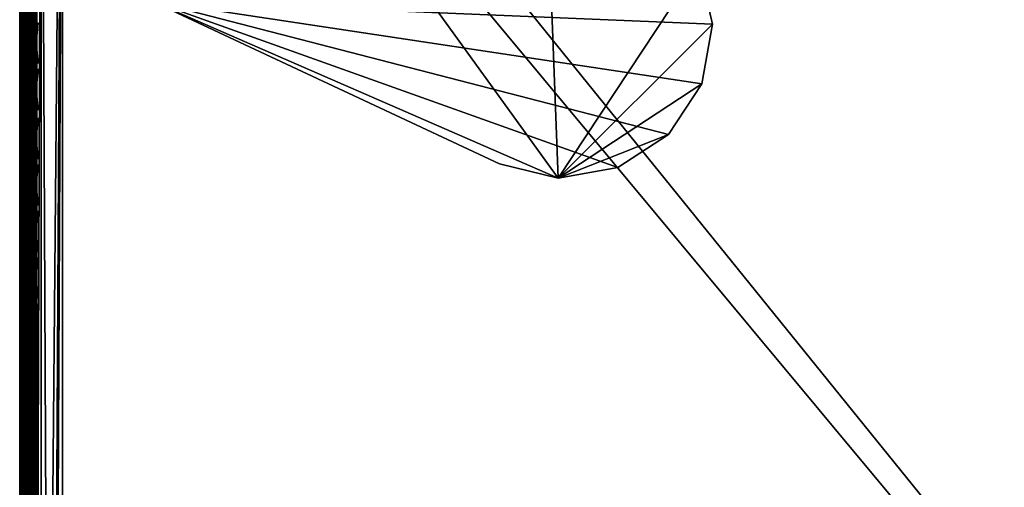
# Model space of a CAD drawing. Header units: inches. Extents: x 0 to 23, y -28 to 0.
# Tile 20 of 108: x 0 to 5.8, y -6.3 to -3.5. Entities that reach past the tile are written whole.
import ezdxf

# ---------------------------------------------------------------- set-up
doc = ezdxf.new("R2010")
doc.units = ezdxf.units.IN
doc.header["$LTSCALE"] = 0.03937
doc.header["$MEASUREMENT"] = 0
for name, color, linetype in [('A-FURN-3-ST', 151, 'Continuous'), ('A-FURN-3-ST-LGHW', 32, 'Continuous'), ('A-FURN-3-ST-SEAM', 250, 'Continuous'), ('A-FURN-3-STITCH', 15, 'Continuous')]:
    doc.layers.add(name, color=color, linetype=linetype)
doc.layers.add('A-FURN-3-ST-LM', color=7, linetype='Continuous', true_color=0xffbd7a)

msp = doc.modelspace()

# ---------------------------------------------------------------- meshes
at = {"layer": 'A-FURN-3-ST'}
mesh = msp.add_polyface(dxfattribs=at)
corners = [(0.25, -0.4912, 5), (22.75, -27.51, 5), (0.25, -27.51, 5), (0.125, -0.4912, 5.0335), (0.125, -27.51, 5.0335), (0.0335, -0.4912, 5.125), (0.0335, -27.51, 5.125), (0, -0.4912, 5.25), (0, -27.51, 5.25), (0.25, -27.7013, 5.0381), (0.125, -27.6885, 5.069), (0.0335, -27.6535, 5.1535), (0, -27.635, 5.2835), (0.25, -26.91, 18), (0.125, -26.91, 17.9665), (0.25, -27.1947, 17.9625), (0.125, -27.186, 17.9302), (0.25, -27.46, 17.8526), (0.125, -27.4433, 17.8236), (0.25, -27.6878, 17.6778), (0.125, -27.6641, 17.6541), (0.0335, -26.91, 17.875), (0.0335, -27.1624, 17.8418), (0.0335, -27.3975, 17.7444), (0.0335, -27.5994, 17.5894), (0, -26.91, 17.75), (0, -27.13, 17.721), (0, -27.335, 17.6361), (0, -27.511, 17.501), (0.0335, -27.7544, 17.3875), (0, -27.6461, 17.325), (0.0335, -1.1, 17.875), (0.125, -1.1, 17.9665), (0.25, -1.1, 18), (22.75, -27.6878, 17.6778), (22.75, -27.46, 17.8526), (22.75, -27.1947, 17.9625), (0, -27.7265, 5.375), (0, -27.76, 5.5), (0, -0.2412, 5.5002), (0, -0.25, 16.9007), (0, -27.76, 16.9), (0, -1.1, 17.75), (0, -27.731, 17.12)]
mesh.append_faces([[corners[k] for k in face] for face in [(0, 1, 2), (3, 2, 4), (5, 4, 6), (7, 6, 8), (9, 10, 2), (2, 10, 4), (4, 10, 11), (4, 11, 6), (6, 11, 8), (8, 11, 12), (13, 14, 15), (15, 14, 16), (15, 16, 17), (17, 16, 18), (17, 18, 19), (19, 18, 20), (14, 21, 16), (16, 21, 22), (16, 22, 23, 18), (18, 23, 24, 20), (21, 25, 22), (22, 25, 26), (22, 26, 23), (23, 26, 27), (23, 27, 24), (24, 27, 28), (24, 28, 29), (29, 28, 30), (31, 25, 21), (32, 21, 14), (33, 14, 13), (19, 34, 17), (17, 35, 15), (15, 36, 13), (2, 1, 9), (12, 37, 8), (8, 38, 39), (40, 38, 41), (42, 41, 25), (25, 41, 43), (25, 43, 30), (30, 28, 25), (25, 28, 27), (25, 27, 26)]])
mesh = msp.add_polyface(dxfattribs=at)
corners = [(0.25, -1.1, 18), (22.75, -1.1, 18), (0.25, -0.8154, 17.9626), (22.75, -0.8154, 17.9626), (0.25, -0.5502, 17.8528), (22.75, -0.5502, 17.8528), (0.25, -0.3225, 17.6781), (0.25, -0.2998, 5.0381), (22.75, -0.2998, 5.0381), (0.25, -0.4912, 5), (0.25, -27.51, 5), (0.125, -0.4912, 5.0335), (0.125, -27.51, 5.0335), (0.0335, -0.4912, 5.125), (0.0335, -27.51, 5.125), (0, -0.4912, 5.25), (0.125, -0.3126, 5.069), (0.0335, -0.3477, 5.1536), (0, -0.3662, 5.2835), (0, -1.1, 17.75), (0.0335, -1.1, 17.875), (0, -0.8801, 17.7211), (0.0335, -0.8478, 17.8418), (0, -0.6752, 17.6362), (0.0335, -0.6127, 17.7445), (0, -0.4992, 17.5013), (0.0335, -0.4108, 17.5897), (0, -0.3641, 17.3254), (0.125, -1.1, 17.9665), (0.125, -0.8241, 17.9302), (0.125, -0.567, 17.8238), (0.125, -0.3462, 17.6544), (0, -26.91, 17.75), (0.0335, -26.91, 17.875), (0.125, -26.91, 17.9665), (0, -27.51, 5.25), (0, -0.2412, 5.5002), (0, -0.2747, 5.3751), (0, -27.76, 5.5), (0, -0.25, 16.9007), (0, -27.76, 16.9), (0, -0.2791, 17.1205), (0.25, -26.91, 18)]
mesh.append_faces([[corners[k] for k in face] for face in [(0, 1, 2), (2, 3, 4), (4, 5, 6), (7, 8, 9), (9, 10, 11), (11, 12, 13), (13, 14, 15), (16, 7, 11), (11, 7, 9), (11, 13, 16), (16, 13, 17), (13, 15, 17), (17, 15, 18), (19, 20, 21), (21, 20, 22), (21, 22, 23), (23, 22, 24), (23, 24, 25), (25, 24, 26), (25, 26, 27), (20, 28, 22), (22, 28, 29), (22, 29, 30, 24), (24, 30, 31, 26), (28, 0, 29), (29, 0, 2), (29, 2, 30), (30, 2, 4), (30, 4, 31), (31, 4, 6), (19, 32, 20), (20, 33, 28), (28, 34, 0), (35, 36, 15), (15, 37, 18), (36, 38, 39), (39, 40, 19), (21, 23, 19), (19, 23, 25), (19, 25, 27), (27, 41, 19), (19, 41, 39), (42, 1, 0)]])
mesh = msp.add_polyface(dxfattribs=at)
corners = [(22.9665, -0.4912, 5.125), (23, -27.51, 5.25), (22.9665, -27.51, 5.125), (22.875, -0.4912, 5.0335), (22.875, -27.51, 5.0335), (22.75, -0.4912, 5), (22.75, -27.51, 5), (22.875, -27.6885, 5.069), (22.75, -27.7013, 5.0381), (22.9665, -27.6535, 5.1535), (23, -27.635, 5.2835), (23, -26.91, 17.75), (22.9665, -26.91, 17.875), (23, -27.13, 17.721), (22.9665, -27.1624, 17.8418), (23, -27.335, 17.6361), (22.9665, -27.3975, 17.7444), (23, -27.511, 17.501), (22.9665, -27.5994, 17.5894), (23, -27.6461, 17.325), (22.875, -26.91, 17.9665), (22.875, -27.186, 17.9302), (22.875, -27.4433, 17.8236), (22.875, -27.6641, 17.6541), (22.75, -26.91, 18), (22.75, -27.1947, 17.9625), (22.75, -27.46, 17.8526), (22.75, -27.6878, 17.6778), (22.875, -1.1, 17.9665), (22.9665, -1.1, 17.875), (23, -1.1, 17.75), (23, -0.2412, 5.5002), (23, -27.76, 5.5), (23, -27.7265, 5.375), (23, -0.25, 16.9007), (23, -27.76, 16.9), (23, -27.731, 17.12), (0.25, -27.46, 17.8526), (0.25, -27.1947, 17.9625), (0.25, -26.91, 18), (0.25, -27.7013, 5.0381), (22.75, -1.1, 18)]
mesh.append_faces([[corners[k] for k in face] for face in [(0, 1, 2), (3, 2, 4), (5, 4, 6), (7, 8, 4), (4, 8, 6), (4, 2, 7), (7, 2, 9), (2, 1, 9), (9, 1, 10), (11, 12, 13), (13, 12, 14), (13, 14, 15), (15, 14, 16), (15, 16, 17), (17, 16, 18), (17, 18, 19), (12, 20, 14), (14, 20, 21), (14, 21, 22, 16), (16, 22, 23, 18), (20, 24, 21), (21, 24, 25), (21, 25, 22), (22, 25, 26), (22, 26, 23), (23, 26, 27), (28, 24, 20), (29, 20, 12), (30, 12, 11), (1, 31, 32), (1, 32, 33), (32, 34, 35), (35, 30, 11), (13, 15, 11), (11, 15, 17), (11, 17, 19), (19, 36, 11), (11, 36, 35), (33, 10, 1), (37, 27, 26), (38, 26, 25), (39, 25, 24), (40, 6, 8), (24, 41, 39)]])
mesh = msp.add_polyface(dxfattribs=at)
corners = [(23, -0.4912, 5.25), (23, -27.51, 5.25), (22.9665, -0.4912, 5.125), (22.9665, -27.51, 5.125), (22.875, -0.4912, 5.0335), (22.875, -27.51, 5.0335), (22.75, -0.4912, 5), (22.875, -0.3126, 5.069), (22.9665, -0.3477, 5.1536), (23, -0.3662, 5.2835), (22.75, -1.1, 18), (22.875, -1.1, 17.9665), (22.75, -0.8154, 17.9626), (22.875, -0.8241, 17.9302), (22.75, -0.5502, 17.8528), (22.875, -0.567, 17.8238), (22.75, -0.3225, 17.6781), (22.875, -0.3462, 17.6544), (22.9665, -1.1, 17.875), (22.9665, -0.8478, 17.8418), (22.9665, -0.6127, 17.7445), (22.9665, -0.4108, 17.5897), (23, -1.1, 17.75), (23, -0.8801, 17.7211), (23, -0.6752, 17.6362), (23, -0.4992, 17.5013), (22.9665, -0.2559, 17.3879), (23, -0.3641, 17.3254), (22.75, -26.91, 18), (22.875, -26.91, 17.9665), (22.9665, -26.91, 17.875), (0.25, -0.8154, 17.9626), (0.25, -0.5502, 17.8528), (0.25, -0.3225, 17.6781), (0.25, -0.4912, 5), (22.75, -0.2998, 5.0381), (22.75, -27.51, 5), (23, -0.2412, 5.5002), (23, -0.2747, 5.3751), (23, -0.25, 16.9007), (23, -27.76, 5.5), (23, -27.76, 16.9), (23, -0.2791, 17.1205)]
mesh.append_faces([[corners[k] for k in face] for face in [(0, 1, 2), (2, 3, 4), (4, 5, 6), (6, 7, 4), (4, 7, 8), (4, 8, 2), (2, 8, 0), (0, 8, 9), (10, 11, 12), (12, 11, 13), (12, 13, 14), (14, 13, 15), (14, 15, 16), (16, 15, 17), (11, 18, 13), (13, 18, 19), (13, 19, 20, 15), (15, 20, 21, 17), (18, 22, 19), (19, 22, 23), (19, 23, 20), (20, 23, 24), (20, 24, 21), (21, 24, 25), (21, 25, 26), (26, 25, 27), (10, 28, 11), (11, 29, 18), (18, 30, 22), (31, 10, 12), (32, 12, 14), (33, 14, 16), (34, 35, 6), (6, 36, 34), (0, 37, 1), (9, 38, 0), (37, 39, 40), (41, 39, 22), (39, 42, 22), (22, 42, 27), (22, 27, 25), (25, 24, 22), (22, 24, 23)]])
at = {"layer": 'A-FURN-3-ST-LGHW'}
mesh = msp.add_polyface(dxfattribs=at)
corners = [(0.7672, -3.4106, 5), (3.1452, -4.4455, 5), (2.8013, -4.3634, 5), (3.4936, -4.3847, 5), (3.7894, -4.1909, 5), (3.9842, -3.8958, 5), (4.0462, -3.5476, 5), (3.9653, -3.2033, 5), (3.0195, -1.166, 5), (0.771, -1.1621, 5), (2.8013, -4.3634, 4.7502), (3.1452, -4.4455, 4.7502), (3.4936, -4.3847, 4.7502), (3.7894, -4.1909, 4.7502), (3.9842, -3.8958, 4.7502), (4.0462, -3.5476, 4.7502), (3.9653, -3.2033, 4.7502), (0.7672, -3.4106, 4.7502), (0.771, -1.1621, 4.7502), (3.0195, -1.166, 4.7502)]
mesh.append_faces([[corners[k] for k in face] for face in [(2, 10, 1), (10, 11, 1), (1, 11, 3), (11, 12, 3), (3, 12, 4), (12, 13, 4), (4, 13, 5), (13, 14, 5), (5, 14, 6), (14, 15, 6), (7, 6, 16), (6, 15, 16), (8, 7, 19), (7, 16, 19), (17, 10, 0), (10, 2, 0)]])
mesh.append_faces([[corners[k] for k in face] for face in [(2, 1, 0), (10, 17, 11), (9, 8, 18), (0, 9, 17)]], dxfattribs={"vtx1": -1})
mesh.append_faces([[corners[k] for k in face] for face in [(1, 3, 0), (3, 4, 0), (4, 5, 0), (5, 6, 0), (6, 7, 0), (7, 8, 0), (17, 18, 11), (18, 19, 11), (19, 16, 11), (16, 15, 11), (15, 14, 11), (14, 13, 11)]], dxfattribs={"vtx1": -1, "vtx2": -1})
mesh.append_faces([[corners[k] for k in face] for face in [(8, 9, 0), (13, 12, 11), (8, 19, 18), (9, 18, 17)]], dxfattribs={"vtx2": -1})
at = {"layer": 'A-FURN-3-ST-LM'}
mesh = msp.add_polyface(dxfattribs=at)
corners = [(0.1, -27.76, 18.5), (0.05, -27.76, 18.4866), (0.1201, -27.835, 18.5), (0.0768, -27.86, 18.4866), (0.175, -27.8899, 18.5), (0.15, -27.9332, 18.4866), (0.25, -27.91, 18.5), (0.25, -27.96, 18.4866), (0.1317, -27.9649, 18.45), (0.25, -27.9966, 18.45), (0.125, -27.9765, 18.4), (0.25, -28.01, 18.4), (0.0134, -27.76, 18.45), (0.0451, -27.8783, 18.45), (0, -27.76, 18.4), (0.0335, -27.885, 18.4), (0.1, -0.25, 18.5), (0.05, -0.25, 18.4866), (0.0134, -0.25, 18.45), (0, -0.25, 18.4), (22.75, -28.01, 18.4), (22.75, -27.9966, 18.45), (22.75, -27.96, 18.4866), (22.75, -27.91, 18.5), (0.25, -0.1, 18.5), (0.25, -0.05, 18.4866), (0.175, -0.1201, 18.5), (0.15, -0.0768, 18.4866), (0.1201, -0.175, 18.5), (0.0768, -0.15, 18.4866), (0.0451, -0.1317, 18.45), (0.0335, -0.125, 18.4), (0.25, -0.0134, 18.45), (0.1317, -0.0451, 18.45), (0.25, 0, 18.4), (0.125, -0.0335, 18.4), (23, -27.76, 18.4), (22.9866, -27.76, 18.45), (22.9665, -27.885, 18.4), (22.9549, -27.8783, 18.45), (22.875, -27.9765, 18.4), (22.8683, -27.9649, 18.45), (22.85, -27.9332, 18.4866), (22.825, -27.8899, 18.5), (22.95, -27.76, 18.4866), (22.9232, -27.86, 18.4866), (22.9, -27.76, 18.5), (22.8799, -27.835, 18.5), (22.75, -0.1, 18.5), (22.75, -0.05, 18.4866), (22.75, -0.0134, 18.45), (22.75, 0, 18.4), (23, -0.25, 18.4), (22.9866, -0.25, 18.45), (22.95, -0.25, 18.4866), (22.9, -0.25, 18.5), (22.875, -0.0335, 18.4), (22.8683, -0.0451, 18.45), (22.9665, -0.125, 18.4), (22.9549, -0.1317, 18.45), (22.9232, -0.15, 18.4866), (22.8799, -0.175, 18.5), (22.85, -0.0768, 18.4866), (22.825, -0.1201, 18.5), (23, -0.25, 18), (23, -27.76, 18), (22.9665, -27.885, 18), (22.875, -27.9765, 18), (22.75, -28.01, 18), (0.25, -28.01, 18), (0.125, -27.9765, 18), (0.0335, -27.885, 18), (0, -27.76, 18), (0, -0.25, 18), (0.0335, -0.125, 18), (0.125, -0.0335, 18), (0.25, 0, 18), (22.75, 0, 18), (22.875, -0.0335, 18), (22.9665, -0.125, 18)]
mesh.append_faces([[corners[k] for k in face] for face in [(0, 1, 2), (2, 1, 3), (2, 3, 4), (4, 3, 5), (4, 5, 6), (6, 5, 7), (7, 5, 8), (7, 8, 9), (9, 8, 10), (9, 10, 11), (1, 12, 3), (3, 12, 13), (3, 13, 8, 5), (12, 14, 13), (13, 14, 15), (13, 15, 8), (8, 15, 10), (0, 16, 1), (1, 16, 17), (1, 17, 12), (12, 17, 18), (12, 18, 14), (14, 18, 19), (11, 20, 9), (9, 20, 21), (9, 21, 7), (7, 21, 22), (7, 22, 6), (6, 22, 23), (24, 25, 26), (26, 25, 27), (26, 27, 28), (28, 27, 29), (28, 29, 16), (16, 29, 17), (17, 29, 30), (17, 30, 18), (18, 30, 31), (18, 31, 19), (25, 32, 27), (27, 32, 33), (27, 33, 30, 29), (32, 34, 33), (33, 34, 35), (33, 35, 30), (30, 35, 31), (36, 37, 38), (38, 37, 39), (38, 39, 40), (40, 39, 41), (40, 41, 20), (20, 41, 21), (21, 41, 42), (21, 42, 22), (22, 42, 43), (22, 43, 23), (37, 44, 39), (39, 44, 45), (39, 45, 42, 41), (44, 46, 45), (45, 46, 47), (45, 47, 42), (42, 47, 43), (24, 48, 25), (25, 48, 49), (25, 49, 32), (32, 49, 50), (32, 50, 34), (34, 50, 51), (36, 52, 37), (37, 52, 53), (37, 53, 44), (44, 53, 54), (44, 54, 46), (46, 54, 55), (51, 50, 56), (56, 50, 57), (56, 57, 58), (58, 57, 59), (58, 59, 52), (52, 59, 53), (53, 59, 60), (53, 60, 54), (54, 60, 61), (54, 61, 55), (50, 49, 57), (57, 49, 62), (57, 62, 60, 59), (49, 48, 62), (62, 48, 63), (62, 63, 60), (60, 63, 61), (52, 36, 64), (64, 36, 65), (65, 36, 66), (66, 36, 38), (66, 38, 67), (67, 38, 40), (67, 40, 68), (68, 40, 20), (20, 11, 68), (68, 11, 69), (69, 11, 70), (70, 11, 10), (70, 10, 71), (71, 10, 15), (71, 15, 72), (72, 15, 14), (2, 4, 0), (0, 4, 6), (0, 6, 24), (24, 6, 23), (24, 23, 48), (48, 23, 46), (48, 46, 55), (23, 43, 46), (46, 43, 47), (61, 63, 55), (55, 63, 48), (0, 24, 16), (16, 24, 26), (16, 26, 28), (14, 19, 72), (72, 19, 73), (73, 19, 74), (74, 19, 31), (74, 31, 75), (75, 31, 35), (75, 35, 76), (76, 35, 34), (34, 51, 76), (76, 51, 77), (77, 51, 78), (78, 51, 56), (78, 56, 79), (79, 56, 58), (79, 58, 64), (64, 58, 52)]])
mesh.append_faces([[corners[k] for k in face] for face in [(75, 73, 74), (67, 65, 66)]], dxfattribs={"vtx0": -1})
mesh.append_faces([[corners[k] for k in face] for face in [(70, 72, 69), (76, 73, 75), (78, 64, 77), (68, 65, 67)]], dxfattribs={"vtx0": -1, "vtx1": -1})
mesh.append_faces([[corners[k] for k in face] for face in [(69, 72, 76), (77, 65, 68)]], dxfattribs={"vtx0": -1, "vtx1": -1, "vtx2": -1})
mesh.append_faces([[corners[k] for k in face] for face in [(69, 76, 77), (77, 64, 65)]], dxfattribs={"vtx0": -1, "vtx2": -1})
mesh.append_faces([[corners[k] for k in face] for face in [(72, 73, 76), (68, 69, 77)]], dxfattribs={"vtx1": -1, "vtx2": -1})
mesh.append_faces([[corners[k] for k in face] for face in [(70, 71, 72), (78, 79, 64)]], dxfattribs={"vtx2": -1})
at = {"layer": 'A-FURN-3-ST-SEAM'}
mesh = msp.add_polyface(dxfattribs=at)
corners = [(22.9035, -12.6094, 17.8826), (22.9, -16.1846, 17.9), (22.9, -12.6094, 17.9), (22.9035, -9.0343, 17.8826), (22.9, -9.0343, 17.9), (22.9035, -1.1, 17.8826), (22.9, -1.1, 17.9), (22.9035, -0.921, 17.8661), (22.9, -0.918, 17.8832), (22.9035, -0.7384, 17.8137), (22.9, -0.7321, 17.8298), (22.9035, -0.5625, 17.7225), (0.0929, -12.6094, 17.9255), (0.1, -12.6094, 17.9), (0.0929, -1.1, 17.9255), (0.1, -1.1, 17.9), (0.0929, -0.9131, 17.9082), (0.1, -0.918, 17.8831), (0.0929, -0.7226, 17.8536), (0.1, -0.732, 17.8298), (0.0929, -0.5391, 17.7582), (0.0812, -0.7177, 17.8661), (0.0812, -0.9107, 17.9214), (0.0812, -1.1, 17.939), (0.0812, -12.6094, 17.939), (0.0872, -0.744, 17.7996), (0.0965, -0.7384, 17.8137), (0.0965, -0.9209, 17.866), (0.0872, -0.9237, 17.8512), (0.0965, -1.1, 17.8826), (0.0872, -1.1, 17.8675), (0.0965, -12.6094, 17.8826), (0.0872, -12.6094, 17.8675), (0.1, -0.5531, 17.7369), (0.0734, -12.6094, 17.8563), (0.0734, -1.1, 17.8563), (0.0734, -0.9257, 17.8401), (0.0734, -0.7481, 17.7891), (0.0734, -0.577, 17.7002), (0.0872, -0.5709, 17.7097)]
mesh.append_faces([[corners[k] for k in face] for face in [(0, 1, 2), (0, 2, 3), (3, 2, 4), (3, 4, 5), (5, 4, 6), (5, 6, 7), (7, 6, 8), (7, 8, 9), (9, 8, 10), (9, 10, 11), (12, 13, 14), (14, 13, 15), (14, 15, 16), (16, 15, 17), (16, 17, 18), (18, 17, 19), (18, 19, 20), (18, 21, 22, 16), (16, 22, 23, 14), (14, 23, 24, 12), (25, 26, 27, 28), (28, 27, 29, 30), (30, 29, 31, 32), (26, 33, 19), (26, 19, 27), (27, 19, 17), (27, 17, 29), (29, 17, 15), (29, 15, 31), (31, 15, 13), (32, 34, 35, 30), (30, 35, 36, 28), (28, 36, 37, 25), (25, 37, 38, 39)]])
mesh = msp.add_polyface(dxfattribs=at)
corners = [(0.0567, -12.6094, 17.8505), (0.039, -12.6094, 17.8515), (0.039, -1.1, 17.8515), (0.0567, -1.1, 17.8505), (0.039, -0.9266, 17.8354), (0.0567, -0.9268, 17.8344), (0.039, -0.7499, 17.7847), (0.0567, -0.7503, 17.7838), (0.039, -0.5796, 17.6962), (0.0567, -0.5802, 17.6954), (0.0003, -0.7304, 17.834), (0.0019, -0.7369, 17.8176), (0.0019, -0.9202, 17.8701), (0.0003, -0.9169, 17.8875), (0.0019, -1.1, 17.8868), (0.0003, -1.1, 17.9045), (0.0019, -12.6094, 17.8868), (0.0003, -12.6094, 17.9045), (0.0228, -12.6094, 17.8588), (0.0228, -1.1, 17.8588), (0.0228, -0.9253, 17.8426), (0.0228, -0.7472, 17.7915), (0.0228, -0.5756, 17.7024), (0.0812, -0.7177, 17.8661), (0.0655, -0.7147, 17.8737), (0.0655, -0.9092, 17.9294), (0.0812, -0.9107, 17.9214), (0.0655, -1.1, 17.9472), (0.0812, -1.1, 17.939), (0.0655, -12.6094, 17.9472), (0.0812, -12.6094, 17.939), (0.0051, -0.724, 17.85), (0.0051, -0.9138, 17.9044), (0.0051, -1.1, 17.9217), (0.0051, -12.6094, 17.9217), (0.0304, -12.6094, 17.9459), (0.0304, -1.1, 17.9459), (0.0304, -0.9094, 17.9282), (0.0304, -0.7152, 17.8725), (0.0155, -12.6094, 17.9362), (0.0155, -1.1, 17.9362), (0.0155, -0.9112, 17.9187), (0.0155, -0.7187, 17.8635), (0.0734, -12.6094, 17.8563), (0.0734, -1.1, 17.8563), (0.0734, -0.9257, 17.8401), (0.0734, -0.7481, 17.7891), (0.0734, -0.577, 17.7002)]
mesh.append_faces([[corners[k] for k in face] for face in [(0, 1, 2, 3), (3, 2, 4, 5), (5, 4, 6, 7), (7, 6, 8, 9), (10, 11, 12, 13), (13, 12, 14, 15), (15, 14, 16, 17), (1, 18, 19, 2), (2, 19, 20, 4), (4, 20, 21, 6), (6, 21, 22, 8), (23, 24, 25, 26), (26, 25, 27, 28), (28, 27, 29, 30), (31, 10, 13, 32), (32, 13, 15, 33), (33, 15, 17, 34), (35, 29, 27, 36), (36, 27, 25, 37), (37, 25, 24, 38), (39, 35, 36, 40), (40, 36, 37, 41), (41, 37, 38, 42), (34, 39, 40, 33), (33, 40, 41, 32), (32, 41, 42, 31), (18, 16, 14, 19), (19, 14, 12, 20), (20, 12, 11, 21), (43, 0, 3, 44), (44, 3, 5, 45), (45, 5, 7, 46), (46, 7, 9, 47)]])
at = {"layer": 'A-FURN-3-STITCH'}
mesh = msp.add_polymesh((7, 4), dxfattribs=at)
for k, corner in enumerate([(0.1007, -3.7732, 17.9499), (0.1028, -3.7732, 17.9514), (0.1071, -3.7731, 17.9543), (0.1093, -3.7731, 17.9558), (0.0964, -3.7348, 17.9556), (0.096, -3.7347, 17.9608), (0.1003, -3.7346, 17.9637), (0.105, -3.7347, 17.9615), (0.0938, -3.6959, 17.9588), (0.0934, -3.6958, 17.964), (0.0977, -3.6957, 17.9669), (0.1024, -3.6958, 17.9646), (0.0929, -3.6568, 17.9594), (0.0926, -3.6567, 17.9646), (0.0969, -3.6567, 17.9675), (0.1016, -3.6567, 17.9652), (0.0938, -3.6177, 17.9575), (0.0934, -3.6177, 17.9627), (0.0977, -3.6176, 17.9656), (0.1024, -3.6176, 17.9633), (0.0964, -3.579, 17.953), (0.096, -3.5789, 17.9582), (0.1003, -3.5788, 17.9611), (0.105, -3.5789, 17.9589), (0.1007, -3.5407, 17.9461), (0.1028, -3.5407, 17.9476), (0.1071, -3.5407, 17.9505), (0.1093, -3.5406, 17.9519)]):
    mesh.set_mesh_vertex(divmod(k, 4), corner)
mesh = msp.add_polymesh((7, 4), dxfattribs=at)
for k, corner in enumerate([(0.1007, -4.0447, 17.9499), (0.1028, -4.0447, 17.9514), (0.1071, -4.0447, 17.9543), (0.1093, -4.0446, 17.9558), (0.0964, -4.0063, 17.9556), (0.096, -4.0062, 17.9608), (0.1003, -4.0062, 17.9637), (0.105, -4.0062, 17.9615), (0.0938, -3.9674, 17.9588), (0.0934, -3.9673, 17.964), (0.0977, -3.9673, 17.9669), (0.1024, -3.9673, 17.9646), (0.0929, -3.9283, 17.9594), (0.0926, -3.9282, 17.9646), (0.0969, -3.9282, 17.9675), (0.1016, -3.9282, 17.9652), (0.0938, -3.8893, 17.9575), (0.0934, -3.8892, 17.9627), (0.0977, -3.8891, 17.9656), (0.1024, -3.8892, 17.9633), (0.0964, -3.8505, 17.953), (0.096, -3.8504, 17.9582), (0.1003, -3.8504, 17.9611), (0.105, -3.8504, 17.9589), (0.1007, -3.8123, 17.9461), (0.1028, -3.8122, 17.9476), (0.1071, -3.8122, 17.9505), (0.1093, -3.8122, 17.9519)]):
    mesh.set_mesh_vertex(divmod(k, 4), corner)
mesh = msp.add_polymesh((7, 4), dxfattribs=at)
for k, corner in enumerate([(0.1007, -4.331, 17.9499), (0.1028, -4.3309, 17.9514), (0.1071, -4.3309, 17.9543), (0.1093, -4.3309, 17.9558), (0.0964, -4.2925, 17.9556), (0.096, -4.2924, 17.9608), (0.1003, -4.2924, 17.9637), (0.105, -4.2924, 17.9615), (0.0938, -4.2536, 17.9588), (0.0934, -4.2535, 17.964), (0.0977, -4.2535, 17.9669), (0.1024, -4.2535, 17.9646), (0.0929, -4.2145, 17.9594), (0.0926, -4.2144, 17.9646), (0.0969, -4.2144, 17.9675), (0.1016, -4.2144, 17.9652), (0.0938, -4.1755, 17.9575), (0.0934, -4.1754, 17.9627), (0.0977, -4.1754, 17.9656), (0.1024, -4.1754, 17.9633), (0.0964, -4.1367, 17.953), (0.096, -4.1366, 17.9582), (0.1003, -4.1366, 17.9611), (0.105, -4.1366, 17.9589), (0.1007, -4.0985, 17.9461), (0.1028, -4.0985, 17.9476), (0.1071, -4.0984, 17.9505), (0.1093, -4.0984, 17.9519)]):
    mesh.set_mesh_vertex(divmod(k, 4), corner)
mesh = msp.add_polymesh((7, 4), dxfattribs=at)
for k, corner in enumerate([(0.1007, -4.6025, 17.9499), (0.1028, -4.6025, 17.9514), (0.1071, -4.6024, 17.9543), (0.1093, -4.6024, 17.9558), (0.0964, -4.564, 17.9556), (0.096, -4.5639, 17.9608), (0.1003, -4.5639, 17.9637), (0.105, -4.5639, 17.9615), (0.0938, -4.5251, 17.9588), (0.0934, -4.5251, 17.964), (0.0977, -4.525, 17.9669), (0.1024, -4.525, 17.9646), (0.0929, -4.4861, 17.9594), (0.0926, -4.486, 17.9646), (0.0969, -4.4859, 17.9675), (0.1016, -4.486, 17.9652), (0.0938, -4.447, 17.9575), (0.0934, -4.4469, 17.9627), (0.0977, -4.4469, 17.9656), (0.1024, -4.4469, 17.9633), (0.0964, -4.4083, 17.953), (0.096, -4.4082, 17.9582), (0.1003, -4.4081, 17.9611), (0.105, -4.4082, 17.9589), (0.1007, -4.37, 17.9461), (0.1028, -4.37, 17.9476), (0.1071, -4.3699, 17.9505), (0.1093, -4.3699, 17.9519)]):
    mesh.set_mesh_vertex(divmod(k, 4), corner)
mesh = msp.add_polymesh((7, 4), dxfattribs=at)
for k, corner in enumerate([(0.1007, -4.874, 17.9499), (0.1028, -4.874, 17.9514), (0.1071, -4.8739, 17.9543), (0.1093, -4.8739, 17.9558), (0.0964, -4.8356, 17.9556), (0.096, -4.8355, 17.9608), (0.1003, -4.8354, 17.9637), (0.105, -4.8355, 17.9615), (0.0938, -4.7967, 17.9588), (0.0934, -4.7966, 17.964), (0.0977, -4.7965, 17.9669), (0.1024, -4.7966, 17.9646), (0.0929, -4.7576, 17.9594), (0.0926, -4.7575, 17.9646), (0.0969, -4.7575, 17.9675), (0.1016, -4.7575, 17.9652), (0.0938, -4.7185, 17.9575), (0.0934, -4.7185, 17.9627), (0.0977, -4.7184, 17.9656), (0.1024, -4.7184, 17.9633), (0.0964, -4.6798, 17.953), (0.096, -4.6797, 17.9582), (0.1003, -4.6796, 17.9611), (0.105, -4.6797, 17.9589), (0.1007, -4.6415, 17.9461), (0.1028, -4.6415, 17.9476), (0.1071, -4.6415, 17.9505), (0.1093, -4.6414, 17.9519)]):
    mesh.set_mesh_vertex(divmod(k, 4), corner)
mesh = msp.add_polymesh((7, 4), dxfattribs=at)
for k, corner in enumerate([(0.1007, -5.1455, 17.9499), (0.1028, -5.1455, 17.9514), (0.1071, -5.1455, 17.9543), (0.1093, -5.1454, 17.9558), (0.0964, -5.1071, 17.9556), (0.096, -5.107, 17.9608), (0.1003, -5.107, 17.9637), (0.105, -5.107, 17.9615), (0.0938, -5.0682, 17.9588), (0.0934, -5.0681, 17.964), (0.0977, -5.0681, 17.9669), (0.1024, -5.0681, 17.9646), (0.0929, -5.0291, 17.9594), (0.0926, -5.029, 17.9646), (0.0969, -5.029, 17.9675), (0.1016, -5.029, 17.9652), (0.0938, -4.9901, 17.9575), (0.0934, -4.99, 17.9627), (0.0977, -4.9899, 17.9656), (0.1024, -4.99, 17.9633), (0.0964, -4.9513, 17.953), (0.096, -4.9512, 17.9582), (0.1003, -4.9512, 17.9611), (0.105, -4.9512, 17.9589), (0.1007, -4.9131, 17.9461), (0.1028, -4.913, 17.9476), (0.1071, -4.913, 17.9505), (0.1093, -4.913, 17.9519)]):
    mesh.set_mesh_vertex(divmod(k, 4), corner)
mesh = msp.add_polymesh((7, 4), dxfattribs=at)
for k, corner in enumerate([(0.1007, -5.4171, 17.9499), (0.1028, -5.4171, 17.9514), (0.1071, -5.417, 17.9543), (0.1093, -5.417, 17.9558), (0.0964, -5.3786, 17.9556), (0.096, -5.3785, 17.9608), (0.1003, -5.3785, 17.9637), (0.105, -5.3785, 17.9615), (0.0938, -5.3397, 17.9588), (0.0934, -5.3396, 17.964), (0.0977, -5.3396, 17.9669), (0.1024, -5.3396, 17.9646), (0.0929, -5.3006, 17.9594), (0.0926, -5.3006, 17.9646), (0.0969, -5.3005, 17.9675), (0.1016, -5.3006, 17.9652), (0.0938, -5.2616, 17.9575), (0.0934, -5.2615, 17.9627), (0.0977, -5.2615, 17.9656), (0.1024, -5.2615, 17.9633), (0.0964, -5.2228, 17.953), (0.096, -5.2228, 17.9582), (0.1003, -5.2227, 17.9611), (0.105, -5.2227, 17.9589), (0.1007, -5.1846, 17.9461), (0.1028, -5.1846, 17.9476), (0.1071, -5.1845, 17.9505), (0.1093, -5.1845, 17.9519)]):
    mesh.set_mesh_vertex(divmod(k, 4), corner)
mesh = msp.add_polymesh((7, 4), dxfattribs=at)
for k, corner in enumerate([(0.1007, -5.6886, 17.9499), (0.1028, -5.6886, 17.9514), (0.1071, -5.6885, 17.9543), (0.1093, -5.6885, 17.9558), (0.0964, -5.6502, 17.9556), (0.096, -5.6501, 17.9608), (0.1003, -5.65, 17.9637), (0.105, -5.6501, 17.9615), (0.0938, -5.6113, 17.9588), (0.0934, -5.6112, 17.964), (0.0977, -5.6111, 17.9669), (0.1024, -5.6112, 17.9646), (0.0929, -5.5722, 17.9594), (0.0926, -5.5721, 17.9646), (0.0969, -5.572, 17.9675), (0.1016, -5.5721, 17.9652), (0.0938, -5.5331, 17.9575), (0.0934, -5.533, 17.9627), (0.0977, -5.533, 17.9656), (0.1024, -5.533, 17.9633), (0.0964, -5.4944, 17.953), (0.096, -5.4943, 17.9582), (0.1003, -5.4942, 17.9611), (0.105, -5.4943, 17.9589), (0.1007, -5.4561, 17.9461), (0.1028, -5.4561, 17.9476), (0.1071, -5.4561, 17.9505), (0.1093, -5.456, 17.9519)]):
    mesh.set_mesh_vertex(divmod(k, 4), corner)
mesh = msp.add_polymesh((7, 4), dxfattribs=at)
for k, corner in enumerate([(0.1007, -5.9601, 17.9499), (0.1028, -5.9601, 17.9514), (0.1071, -5.9601, 17.9543), (0.1093, -5.96, 17.9558), (0.0964, -5.9217, 17.9556), (0.096, -5.9216, 17.9608), (0.1003, -5.9215, 17.9637), (0.105, -5.9216, 17.9615), (0.0938, -5.8828, 17.9588), (0.0934, -5.8827, 17.964), (0.0977, -5.8827, 17.9669), (0.1024, -5.8827, 17.9646), (0.0929, -5.8437, 17.9594), (0.0926, -5.8436, 17.9646), (0.0969, -5.8436, 17.9675), (0.1016, -5.8436, 17.9652), (0.0938, -5.8047, 17.9575), (0.0934, -5.8046, 17.9627), (0.0977, -5.8045, 17.9656), (0.1024, -5.8046, 17.9633), (0.0964, -5.7659, 17.953), (0.096, -5.7658, 17.9582), (0.1003, -5.7658, 17.9611), (0.105, -5.7658, 17.9589), (0.1007, -5.7277, 17.9461), (0.1028, -5.7276, 17.9476), (0.1071, -5.7276, 17.9505), (0.1093, -5.7276, 17.9519)]):
    mesh.set_mesh_vertex(divmod(k, 4), corner)
mesh = msp.add_polymesh((7, 4), dxfattribs=at)
for k, corner in enumerate([(0.1007, -6.2317, 17.9499), (0.1028, -6.2316, 17.9514), (0.1071, -6.2316, 17.9543), (0.1093, -6.2316, 17.9558), (0.0964, -6.1932, 17.9556), (0.096, -6.1931, 17.9608), (0.1003, -6.1931, 17.9637), (0.105, -6.1931, 17.9615), (0.0938, -6.1543, 17.9588), (0.0934, -6.1542, 17.964), (0.0977, -6.1542, 17.9669), (0.1024, -6.1542, 17.9646), (0.0929, -6.1152, 17.9594), (0.0926, -6.1152, 17.9646), (0.0969, -6.1151, 17.9675), (0.1016, -6.1151, 17.9652), (0.0938, -6.0762, 17.9575), (0.0934, -6.0761, 17.9627), (0.0977, -6.0761, 17.9656), (0.1024, -6.0761, 17.9633), (0.0964, -6.0374, 17.953), (0.096, -6.0373, 17.9582), (0.1003, -6.0373, 17.9611), (0.105, -6.0373, 17.9589), (0.1007, -5.9992, 17.9461), (0.1028, -5.9992, 17.9476), (0.1071, -5.9991, 17.9505), (0.1093, -5.9991, 17.9519)]):
    mesh.set_mesh_vertex(divmod(k, 4), corner)

doc.saveas('drawing.dxf')
